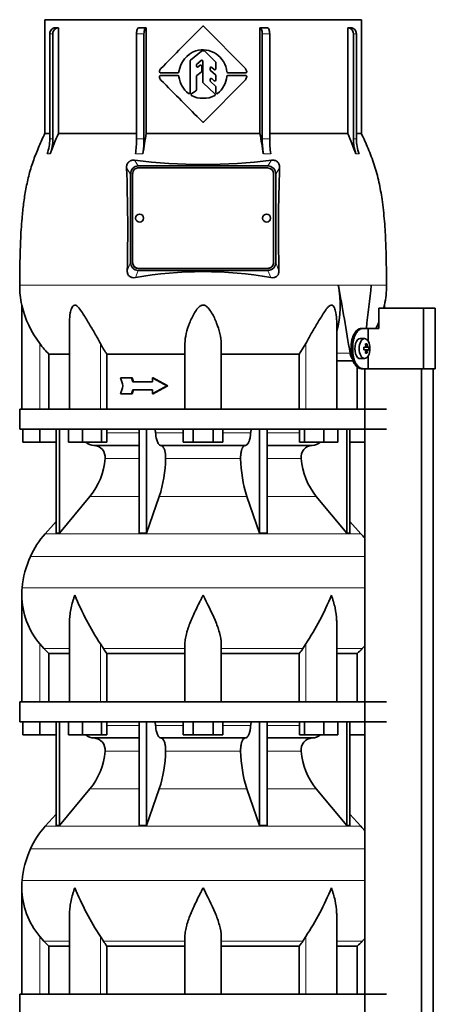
# Model space of a CAD drawing. Header units: millimetres. Extents: x 148 to 904, y -3991 to 2524.
# Tile 27 of 29: x 164 to 370, y 1630 to 2118. Entities that reach past the tile are written whole.
import ezdxf

# ---------------------------------------------------------------- set-up
doc = ezdxf.new("R2010")
doc.units = ezdxf.units.MM
for name, color, linetype in [('M5X8_UNI7687', 7, 'Continuous'), ('MID_134-19', 7, 'Continuous'), ('VSI134_DIFFUSORE', 7, 'Continuous'), ('VSI134_TERMINALE', 7, 'Continuous'), ('VSI134_TESTATA', 7, 'Continuous')]:
    doc.layers.add(name, color=color, linetype=linetype)

# ---------------------------------------------------------------- blocks, each defined once
blk = doc.blocks.new('SE')
at = {"layer": 'M5X8_UNI7687', "color": 7, "linetype": 'Continuous', "lineweight": 35}
for p, q in [((334.83, 1960.11), (332.74, 1960.18)), ((336, 1957.52), (335.33, 1956.98)), ((334.35, 1955.81), (335.15, 1955.9)), ((335.15, 1954.47), (334.35, 1954.56)), ((336.89, 1955.88), (334.67, 1955.72)), ((336.89, 1954.49), (334.67, 1954.65)), ((336, 1952.85), (335.33, 1953.39)), ((332.74, 1950.19), (334.83, 1950.25))]:
    blk.add_line(p, q, dxfattribs=at)
at = {"layer": 'M5X8_UNI7687', "color": 4, "linetype": 'Continuous', "lineweight": 9}
for p, q in [((334.35, 1955.81), (335.13, 1955.89)), ((335.13, 1954.47), (334.35, 1954.56)), ((336.45, 1955.89), (334.67, 1955.72)), ((334.67, 1954.65), (336.45, 1954.47)), ((335.39, 1956.32), (336.18, 1956.39)), ((336.18, 1953.98), (335.39, 1954.05))]:
    blk.add_line(p, q, dxfattribs=at)
at = {"layer": 'M5X8_UNI7687', "color": 7, "linetype": 'Continuous', "lineweight": 35}
blk.add_arc((327.65, 1955.18), 9.27, 355.7167, 4.2833, dxfattribs=at)
for centre, major_axis, ratio, start_param, end_param in [((332.69, 1955.18), (0, 5), 0.544639, 0, 3.159643), ((329.34, 1952.12), (7.92, 4.79), 0.318449, 0.410036, 0.559729), ((327.58, 1955.18), (0, 10), 0.788011, 4.833518, 4.948078), ((327.41, 1955.18), (0, 10), 0.882948, 4.833518, 4.948078), ((327.5, 1955.03), (9.97, 0.73), 0.047468, 0.695348, 0.809907), ((331.01, 1955.18), (0, -9.26), 0.361923, 1.49595, 1.645642), ((334.67, 1956.22), (-0.975, -0.099), 0.510424, 1.182652, 1.511361), ((334.67, 1954.15), (-0.975, 0.099), 0.510424, 4.771824, 5.100533), ((327.5, 1955.34), (9.97, -0.73), 0.047468, -0.809907, -0.695348), ((327.58, 1955.18), (0, -10), 0.788011, 1.335108, 1.449667), ((329.34, 1958.25), (7.92, -4.79), 0.318449, -0.559729, -0.410036), ((327.41, 1955.18), (0, -10), 0.882948, 1.335108, 1.449667), ((327.5, 1955.03), (9.97, 0.73), 0.047468, 0.33853, 0.453089), ((327.5, 1955.34), (9.97, -0.73), 0.047468, -0.453089, -0.33853)]:
    blk.add_ellipse(centre, major_axis=major_axis, ratio=ratio, start_param=start_param, end_param=end_param, dxfattribs=at)
blk.add_ellipse((334.78, 1955.18), major_axis=(0, -4.93), ratio=0.544639, dxfattribs=at)
for points in [[(335.13, 1955.89), (335.14, 1955.89), (335.17, 1955.9), (335.2, 1955.9), (335.22, 1955.92), (335.25, 1955.93), (335.28, 1955.95), (335.3, 1955.98), (335.32, 1956.01), (335.34, 1956.04), (335.36, 1956.08), (335.38, 1956.12), (335.39, 1956.16), (335.4, 1956.2), (335.4, 1956.25), (335.41, 1956.29), (335.41, 1956.34), (335.41, 1956.37), (335.4, 1956.39)], [(335.4, 1953.98), (335.41, 1953.99), (335.41, 1954.03), (335.41, 1954.08), (335.4, 1954.12), (335.4, 1954.16), (335.39, 1954.21), (335.38, 1954.25), (335.36, 1954.29), (335.34, 1954.33), (335.32, 1954.36), (335.3, 1954.39), (335.28, 1954.42), (335.25, 1954.44), (335.22, 1954.45), (335.2, 1954.46), (335.17, 1954.47), (335.14, 1954.47), (335.13, 1954.47)], [(336.18, 1956.39), (336.18, 1956.37), (336.18, 1956.34), (336.19, 1956.29), (336.2, 1956.25), (336.21, 1956.2), (336.23, 1956.16), (336.24, 1956.12), (336.26, 1956.08), (336.28, 1956.04), (336.3, 1956.01), (336.32, 1955.98), (336.34, 1955.95), (336.36, 1955.93), (336.38, 1955.92), (336.4, 1955.9), (336.43, 1955.9), (336.44, 1955.89), (336.45, 1955.89)], [(336.45, 1954.47), (336.44, 1954.47), (336.43, 1954.47), (336.4, 1954.46), (336.38, 1954.45), (336.36, 1954.44), (336.34, 1954.42), (336.32, 1954.39), (336.3, 1954.36), (336.28, 1954.33), (336.26, 1954.29), (336.24, 1954.25), (336.23, 1954.21), (336.21, 1954.16), (336.2, 1954.12), (336.19, 1954.08), (336.18, 1954.03), (336.18, 1953.99), (336.18, 1953.98)]]:
    blk.add_open_spline(points, degree=3, dxfattribs=at)
at = {"layer": 'MID_134-19', "color": 7, "linetype": 'Continuous', "lineweight": 35}
for p, q in [((334.88, 1945.18), (334.88, 1925.18)), ((334.95, 1945.18), (334.95, -826.32)), ((363.09, -826.32), (363.09, 1945.18)), ((368.89, -826.32), (368.89, 1945.18)), ((334.88, 1915.18), (334.88, 1780.18)), ((334.88, 1770.18), (334.88, 1635.18))]:
    blk.add_line(p, q, dxfattribs=at)
at = {"layer": 'VSI134_DIFFUSORE', "color": 7, "linetype": 'Continuous', "lineweight": 35}
for p, q in [((163.69, 1925.18), (345.69, 1925.18)), ((163.69, 1925.18), (163.69, 1915.18)), ((163.69, 1915.18), (345.69, 1915.18)), ((165.19, 1908.78), (165.19, 1915.18)), ((165.19, 1908.78), (165.19, 1915.18)), ((173.69, 1908.78), (173.69, 1915.18)), ((181.86, 1915.18), (181.86, 1863.73)), ((183.39, 1915.18), (183.39, 1863.73)), ((187.93, 1908.78), (187.93, 1915.18)), ((194.87, 1908.78), (194.87, 1915.18)), ((204.35, 1908.78), (204.35, 1915.18)), ((206.89, 1908.78), (206.89, 1915.18)), ((222.99, 1915.18), (222.99, 1863.73)), ((226.69, 1915.18), (226.69, 1863.73)), ((244.87, 1908.78), (244.87, 1915.18)), ((249.78, 1908.78), (249.78, 1915.18)), ((259.6, 1908.78), (259.6, 1915.18)), ((264.5, 1908.78), (264.5, 1915.18)), ((282.69, 1915.18), (282.69, 1863.73)), ((286.39, 1915.18), (286.39, 1863.73)), ((302.48, 1908.78), (302.48, 1915.18)), ((305.03, 1908.78), (305.03, 1915.18)), ((314.51, 1908.78), (314.51, 1915.18)), ((321.45, 1908.78), (321.45, 1915.18)), ((325.99, 1915.18), (325.99, 1863.73)), ((327.52, 1915.18), (327.52, 1863.73)), ((173.69, 1908.78), (165.19, 1908.78)), ((181.86, 1908.78), (173.69, 1908.78)), ((194.87, 1908.78), (187.93, 1908.78)), ((204.35, 1908.78), (194.87, 1908.78)), ((206.89, 1908.78), (204.35, 1908.78)), ((249.78, 1908.78), (244.87, 1908.78)), ((259.6, 1908.78), (249.78, 1908.78)), ((264.5, 1908.78), (259.6, 1908.78)), ((305.03, 1908.78), (302.48, 1908.78)), ((314.51, 1908.78), (305.03, 1908.78)), ((321.45, 1908.78), (314.51, 1908.78)), ((334.88, 1908.78), (327.52, 1908.78)), ((200.52, 1907.18), (222.99, 1907.18)), ((233.78, 1907.18), (275.6, 1907.18)), ((286.39, 1907.18), (308.86, 1907.18)), ((183.39, 1863.73), (198.55, 1881.94)), ((226.69, 1863.73), (232.97, 1881.94)), ((276.41, 1881.94), (282.69, 1863.73)), ((310.83, 1881.94), (325.99, 1863.73)), ((181.86, 1869.5), (176.39, 1863.43)), ((332.99, 1863.43), (327.52, 1869.5)), ((181.86, 1863.73), (183.39, 1863.73)), ((222.99, 1863.73), (226.69, 1863.73)), ((282.69, 1863.73), (286.39, 1863.73)), ((325.99, 1863.73), (327.52, 1863.73)), ((164.69, 1832.92), (164.69, 1780.18)), ((188.41, 1819.54), (188.41, 1780.18)), ((320.97, 1780.18), (320.97, 1819.54)), ((175.7, 1806.48), (173.69, 1808.78)), ((205.2, 1806.48), (203.78, 1808.78)), ((245.69, 1780.18), (245.69, 1808.78)), ((263.69, 1780.18), (263.69, 1808.78)), ((305.6, 1808.78), (304.18, 1806.48)), ((334.88, 1807.86), (333.68, 1806.48)), ((178.22, 1804.04), (188.41, 1804.04)), ((178.22, 1780.18), (178.22, 1804.04)), ((206.98, 1804.04), (245.69, 1804.04)), ((206.98, 1780.18), (206.98, 1804.04)), ((263.69, 1804.04), (302.4, 1804.04)), ((302.4, 1804.04), (302.4, 1780.18)), ((320.97, 1804.04), (331.16, 1804.04)), ((331.16, 1804.04), (331.16, 1780.18)), ((163.69, 1780.18), (345.69, 1780.18)), ((163.69, 1780.18), (163.69, 1770.18)), ((163.69, 1770.18), (345.69, 1770.18)), ((165.19, 1763.78), (165.19, 1770.18)), ((165.19, 1763.78), (165.19, 1770.18)), ((173.69, 1763.78), (173.69, 1770.18)), ((181.86, 1770.18), (181.86, 1718.73)), ((183.39, 1770.18), (183.39, 1718.73)), ((187.93, 1763.78), (187.93, 1770.18)), ((194.87, 1763.78), (194.87, 1770.18)), ((204.35, 1763.78), (204.35, 1770.18)), ((206.89, 1763.78), (206.89, 1770.18)), ((222.99, 1770.18), (222.99, 1718.73)), ((226.69, 1770.18), (226.69, 1718.73)), ((244.87, 1763.78), (244.87, 1770.18)), ((249.78, 1763.78), (249.78, 1770.18)), ((259.6, 1763.78), (259.6, 1770.18)), ((264.5, 1763.78), (264.5, 1770.18)), ((282.69, 1770.18), (282.69, 1718.73)), ((286.39, 1770.18), (286.39, 1718.73)), ((302.48, 1763.78), (302.48, 1770.18)), ((305.03, 1763.78), (305.03, 1770.18)), ((314.51, 1763.78), (314.51, 1770.18)), ((321.45, 1763.78), (321.45, 1770.18)), ((325.99, 1770.18), (325.99, 1718.73)), ((327.52, 1770.18), (327.52, 1718.73)), ((173.69, 1763.78), (165.19, 1763.78)), ((181.86, 1763.78), (173.69, 1763.78)), ((194.87, 1763.78), (187.93, 1763.78)), ((204.35, 1763.78), (194.87, 1763.78)), ((200.52, 1762.18), (222.99, 1762.18)), ((206.89, 1763.78), (204.35, 1763.78)), ((233.78, 1762.18), (275.6, 1762.18)), ((249.78, 1763.78), (244.87, 1763.78)), ((259.6, 1763.78), (249.78, 1763.78)), ((264.5, 1763.78), (259.6, 1763.78)), ((286.39, 1762.18), (308.86, 1762.18)), ((305.03, 1763.78), (302.48, 1763.78)), ((314.51, 1763.78), (305.03, 1763.78)), ((321.45, 1763.78), (314.51, 1763.78)), ((334.88, 1763.78), (327.52, 1763.78)), ((183.39, 1718.73), (198.55, 1736.94)), ((226.69, 1718.73), (232.97, 1736.94)), ((276.41, 1736.94), (282.69, 1718.73)), ((310.83, 1736.94), (325.99, 1718.73)), ((181.86, 1724.5), (176.39, 1718.43)), ((332.99, 1718.43), (327.52, 1724.5)), ((181.86, 1718.73), (183.39, 1718.73)), ((222.99, 1718.73), (226.69, 1718.73)), ((282.69, 1718.73), (286.39, 1718.73)), ((325.99, 1718.73), (327.52, 1718.73)), ((164.69, 1687.92), (164.69, 1635.18)), ((188.41, 1674.54), (188.41, 1635.18)), ((320.97, 1635.18), (320.97, 1674.54)), ((175.7, 1661.48), (173.69, 1663.78)), ((205.2, 1661.48), (203.78, 1663.78)), ((245.69, 1635.18), (245.69, 1663.78)), ((263.69, 1635.18), (263.69, 1663.78)), ((305.6, 1663.78), (304.18, 1661.48)), ((334.88, 1662.86), (333.68, 1661.48)), ((178.22, 1659.04), (188.41, 1659.04)), ((178.22, 1635.18), (178.22, 1659.04)), ((206.98, 1659.04), (245.69, 1659.04)), ((206.98, 1635.18), (206.98, 1659.04)), ((263.69, 1659.04), (302.4, 1659.04)), ((302.4, 1659.04), (302.4, 1635.18)), ((320.97, 1659.04), (331.16, 1659.04)), ((331.16, 1659.04), (331.16, 1635.18)), ((163.69, 1635.18), (345.69, 1635.18)), ((163.69, 1635.18), (163.69, 1625.18))]:
    blk.add_line(p, q, dxfattribs=at)
at = {"layer": 'VSI134_DIFFUSORE', "color": 4, "linetype": 'Continuous', "lineweight": 9}
for p, q in [((206.89, 1913.41), (222.99, 1913.41)), ((231.12, 1913.41), (244.87, 1913.41)), ((264.5, 1913.41), (278.26, 1913.41)), ((286.39, 1913.41), (302.48, 1913.41)), ((222.99, 1900.64), (206.06, 1900.64)), ((273.3, 1900.64), (236.08, 1900.64)), ((303.32, 1900.64), (286.39, 1900.64)), ((198.55, 1881.94), (222.99, 1881.94)), ((232.97, 1881.94), (276.41, 1881.94)), ((286.39, 1881.94), (310.83, 1881.94)), ((176.39, 1863.43), (332.99, 1863.43)), ((169.02, 1852.17), (334.88, 1852.17)), ((164.86, 1836.54), (334.88, 1836.54)), ((173.69, 1780.18), (173.69, 1808.78)), ((175.7, 1806.48), (188.41, 1806.48)), ((203.78, 1780.18), (203.78, 1808.78)), ((205.2, 1806.48), (245.69, 1806.48)), ((263.69, 1806.48), (304.18, 1806.48)), ((305.6, 1780.18), (305.6, 1808.78)), ((320.97, 1806.48), (333.68, 1806.48)), ((206.89, 1768.41), (222.99, 1768.41)), ((231.12, 1768.41), (244.87, 1768.41)), ((264.5, 1768.41), (278.26, 1768.41)), ((286.39, 1768.41), (302.48, 1768.41)), ((222.99, 1755.64), (206.06, 1755.64)), ((273.3, 1755.64), (236.08, 1755.64)), ((303.32, 1755.64), (286.39, 1755.64)), ((198.55, 1736.94), (222.99, 1736.94)), ((232.97, 1736.94), (276.41, 1736.94)), ((286.39, 1736.94), (310.83, 1736.94)), ((176.39, 1718.43), (332.99, 1718.43)), ((169.02, 1707.17), (334.88, 1707.17)), ((164.86, 1691.54), (334.88, 1691.54)), ((173.69, 1635.18), (173.69, 1663.78)), ((175.7, 1661.48), (188.41, 1661.48)), ((203.78, 1635.18), (203.78, 1663.78)), ((205.2, 1661.48), (245.69, 1661.48)), ((263.69, 1661.48), (304.18, 1661.48)), ((305.6, 1635.18), (305.6, 1663.78)), ((320.97, 1661.48), (333.68, 1661.48))]:
    blk.add_line(p, q, dxfattribs=at)
at = {"layer": 'VSI134_DIFFUSORE', "color": 7, "linetype": 'Continuous', "lineweight": 35}
for centre, radius, start, end in [((200.75, 1913.86), 6.68, 230.2819, 268.0094), ((308.62, 1913.87), 6.69, 272.0607, 309.722), ((200.23, 1901.32), 5.87, 353.3223, 87.2173), ((309.13, 1901.34), 5.85, 92.5772, 186.8833), ((172.76, 1903.16), 33.4, 320.5472, 355.6594), ((171.12, 1901.84), 64.97, 342.1602, 358.9354), ((339.77, 1902.09), 66.48, 181.2569, 197.6475), ((336.73, 1903.21), 33.51, 184.3996, 219.3938), ((209.09, 1833.98), 44, 138, 155.5912), ((300.29, 1833.98), 44, 38.1684, 42), ((213.64, 1831.92), 49, 155.5912, 174.5826), ((203.19, 1832.91), 38.5, 174.5826, 180.0016), ((203.34, 1833.58), 38.66, 180.9959, 219.9106), ((329.39, 1890.45), 149.83, 202.585, 213.0327), ((192.33, 1883.94), 135.94, 326.4322, 337.9502), ((238.34, 1828.72), 39.91, 213.8601, 218.2043), ((271.07, 1828.7), 39.88, 321.7938, 326.1418), ((200.75, 1768.86), 6.68, 230.2819, 268.0094), ((200.23, 1756.32), 5.87, 353.3223, 87.2173), ((309.13, 1756.34), 5.85, 92.5772, 186.8833), ((308.62, 1768.87), 6.69, 272.0607, 309.722), ((172.76, 1758.16), 33.4, 320.5472, 355.6594), ((171.12, 1756.84), 64.97, 342.1602, 358.9354), ((339.77, 1757.09), 66.48, 181.2569, 197.6475), ((336.73, 1758.21), 33.51, 184.3996, 219.3938), ((209.09, 1688.98), 44, 138, 155.5912), ((300.29, 1688.98), 44, 38.1684, 42), ((213.64, 1686.92), 49, 155.5912, 174.5826), ((203.19, 1687.91), 38.5, 174.5826, 180.0016), ((203.34, 1688.58), 38.66, 180.9959, 219.9106), ((329.39, 1745.45), 149.83, 202.585, 213.0327), ((192.33, 1738.94), 135.94, 326.4322, 337.9502), ((238.34, 1683.72), 39.91, 213.8601, 218.2043), ((271.07, 1683.7), 39.88, 321.7938, 326.1418)]:
    blk.add_arc(centre, radius, start, end, dxfattribs=at)
for points, knots in [([(230.36, 1915.18), (230.4, 1915.18), (230.45, 1915.17), (230.54, 1915.13), (230.59, 1915.1), (230.72, 1914.97), (230.8, 1914.84), (230.94, 1914.51), (230.99, 1914.32), (231.08, 1913.89), (231.11, 1913.65), (231.12, 1913.41)], [0, 0, 0, 0, 0.125, 0.125, 0.25, 0.25, 0.5, 0.5, 0.75, 0.75, 1, 1, 1, 1]), ([(233.78, 1907.18), (233.62, 1907.18), (233.46, 1907.22), (233.22, 1907.34), (233.14, 1907.39), (232.98, 1907.5), (232.9, 1907.57), (232.67, 1907.79), (232.53, 1907.98), (232.25, 1908.43), (232.12, 1908.68), (231.87, 1909.24), (231.76, 1909.56), (231.56, 1910.23), (231.47, 1910.59), (231.33, 1911.34), (231.26, 1911.74), (231.17, 1912.56), (231.14, 1912.98), (231.12, 1913.41)], [0, 0, 0, 0, 0.125, 0.125, 0.1875, 0.1875, 0.25, 0.25, 0.375, 0.375, 0.5, 0.5, 0.625, 0.625, 0.75, 0.75, 0.875, 0.875, 1, 1, 1, 1]), ([(278.26, 1913.41), (278.24, 1912.98), (278.21, 1912.56), (278.14, 1911.95), (278.11, 1911.75), (278.05, 1911.36), (278.02, 1911.16), (277.91, 1910.59), (277.82, 1910.24), (277.67, 1909.73), (277.62, 1909.57), (277.5, 1909.26), (277.45, 1909.11), (277.26, 1908.68), (277.13, 1908.43), (276.86, 1907.99), (276.71, 1907.8), (276.4, 1907.49), (276.25, 1907.38), (275.93, 1907.22), (275.76, 1907.18), (275.6, 1907.18)], [0, 0, 0, 0, 0.125, 0.125, 0.1875, 0.1875, 0.25, 0.25, 0.375, 0.375, 0.4375, 0.4375, 0.5, 0.5, 0.625, 0.625, 0.75, 0.75, 0.875, 0.875, 1, 1, 1, 1]), ([(278.26, 1913.41), (278.27, 1913.65), (278.3, 1913.88), (278.36, 1914.21), (278.39, 1914.31), (278.45, 1914.5), (278.48, 1914.59), (278.55, 1914.76), (278.59, 1914.83), (278.66, 1914.95), (278.71, 1915.01), (278.79, 1915.1), (278.84, 1915.13), (278.93, 1915.17), (278.98, 1915.18), (279.02, 1915.18)], [0, 0, 0, 0, 0.25, 0.25, 0.375, 0.375, 0.5, 0.5, 0.625, 0.625, 0.75, 0.75, 0.875, 0.875, 1, 1, 1, 1]), ([(233.78, 1907.18), (233.86, 1907.18), (233.94, 1907.17), (234.1, 1907.13), (234.18, 1907.1), (234.41, 1906.97), (234.56, 1906.84), (234.86, 1906.51), (234.99, 1906.3), (235.19, 1905.94), (235.25, 1905.81), (235.37, 1905.53), (235.43, 1905.38), (235.59, 1904.93), (235.68, 1904.59), (235.81, 1904.06), (235.84, 1903.87), (235.91, 1903.49), (235.94, 1903.3), (236.02, 1902.71), (236.05, 1902.3), (236.09, 1901.47), (236.09, 1901.05), (236.08, 1900.64)], [0, 0, 0, 0, 0.0625, 0.0625, 0.125, 0.125, 0.25, 0.25, 0.375, 0.375, 0.4375, 0.4375, 0.5, 0.5, 0.625, 0.625, 0.6875, 0.6875, 0.75, 0.75, 0.875, 0.875, 1, 1, 1, 1]), ([(273.3, 1900.64), (273.29, 1901.05), (273.29, 1901.47), (273.32, 1902.09), (273.33, 1902.29), (273.37, 1902.7), (273.39, 1902.9), (273.47, 1903.49), (273.53, 1903.87), (273.65, 1904.41), (273.7, 1904.58), (273.79, 1904.92), (273.9, 1905.24), (274.01, 1905.53), (274.13, 1905.81), (274.19, 1905.94), (274.39, 1906.3), (274.52, 1906.51), (274.82, 1906.84), (274.97, 1906.97), (275.28, 1907.14), (275.44, 1907.18), (275.6, 1907.18)], [0, 0, 0, 0, 0.125, 0.125, 0.1875, 0.1875, 0.25, 0.25, 0.375, 0.375, 0.4375, 0.4375, 0.5, 0.5625, 0.5625, 0.625, 0.625, 0.75, 0.75, 0.875, 0.875, 1, 1, 1, 1]), ([(191.05, 1832.91), (190.96, 1832.65), (190.86, 1832.39), (190.68, 1831.87), (190.6, 1831.6), (190.34, 1830.82), (190.18, 1830.3), (189.72, 1828.74), (189.46, 1827.71), (189.01, 1825.63), (188.82, 1824.59), (188.55, 1822.54), (188.47, 1821.52), (188.42, 1820.18), (188.41, 1819.86), (188.41, 1819.53)], [0, 0, 0, 0, 0.03125, 0.03125, 0.0625, 0.0625, 0.125, 0.125, 0.25, 0.25, 0.375, 0.375, 0.5, 0.5, 0.5400162, 0.5400162, 0.5400162, 0.5400162]), ([(254.69, 1832.91), (254.56, 1832.65), (254.42, 1832.39), (254.16, 1831.87), (254.03, 1831.6), (253.63, 1830.82), (253.36, 1830.3), (252.58, 1828.74), (252.06, 1827.71), (251.05, 1825.63), (250.55, 1824.59), (249.61, 1822.54), (249.15, 1821.52), (248.31, 1819.49), (247.91, 1818.49), (247.37, 1816.98), (247.2, 1816.48), (246.88, 1815.48), (246.73, 1814.98), (246.31, 1813.5), (246.09, 1812.53), (245.78, 1810.63), (245.69, 1809.7), (245.69, 1808.78)], [0, 0, 0, 0, 0.03125, 0.03125, 0.0625, 0.0625, 0.125, 0.125, 0.25, 0.25, 0.375, 0.375, 0.5, 0.5, 0.625, 0.625, 0.6875, 0.6875, 0.75, 0.75, 0.875, 0.875, 1, 1, 1, 1]), ([(263.69, 1808.78), (263.69, 1810.61), (263.34, 1812.51), (262.24, 1816.46), (261.5, 1818.48), (258.96, 1824.55), (256.8, 1828.76), (254.69, 1832.91)], [0, 0, 0, 0, 0.25, 0.25, 0.5, 0.5, 1, 1, 1, 1]), ([(320.97, 1819.53), (320.97, 1819.87), (320.96, 1820.21), (320.87, 1822.6), (320.59, 1824.64), (319.92, 1827.72), (319.65, 1828.75), (319.2, 1830.31), (319.04, 1830.82), (318.78, 1831.6), (318.65, 1832), (318.52, 1832.39), (318.42, 1832.65), (318.38, 1832.78), (318.33, 1832.91)], [0.4588627, 0.4588627, 0.4588627, 0.4588627, 0.5, 0.5, 0.75, 0.75, 0.875, 0.875, 0.9375, 0.9375, 0.96875, 0.984375, 0.984375, 1, 1, 1, 1]), ([(230.36, 1770.18), (230.4, 1770.18), (230.45, 1770.17), (230.54, 1770.13), (230.59, 1770.1), (230.72, 1769.97), (230.8, 1769.84), (230.94, 1769.51), (230.99, 1769.32), (231.08, 1768.89), (231.11, 1768.65), (231.12, 1768.41)], [0, 0, 0, 0, 0.125, 0.125, 0.25, 0.25, 0.5, 0.5, 0.75, 0.75, 1, 1, 1, 1]), ([(233.78, 1762.18), (233.62, 1762.18), (233.46, 1762.22), (233.22, 1762.34), (233.14, 1762.39), (232.98, 1762.5), (232.9, 1762.57), (232.67, 1762.79), (232.53, 1762.98), (232.25, 1763.43), (232.12, 1763.68), (231.87, 1764.24), (231.76, 1764.56), (231.56, 1765.23), (231.47, 1765.59), (231.33, 1766.34), (231.26, 1766.74), (231.17, 1767.56), (231.14, 1767.98), (231.12, 1768.41)], [0, 0, 0, 0, 0.125, 0.125, 0.1875, 0.1875, 0.25, 0.25, 0.375, 0.375, 0.5, 0.5, 0.625, 0.625, 0.75, 0.75, 0.875, 0.875, 1, 1, 1, 1]), ([(278.26, 1768.41), (278.24, 1767.98), (278.21, 1767.56), (278.14, 1766.95), (278.11, 1766.75), (278.05, 1766.36), (278.02, 1766.16), (277.91, 1765.59), (277.82, 1765.24), (277.67, 1764.73), (277.62, 1764.57), (277.5, 1764.26), (277.45, 1764.11), (277.26, 1763.68), (277.13, 1763.43), (276.86, 1762.99), (276.71, 1762.8), (276.4, 1762.49), (276.25, 1762.38), (275.93, 1762.22), (275.76, 1762.18), (275.6, 1762.18)], [0, 0, 0, 0, 0.125, 0.125, 0.1875, 0.1875, 0.25, 0.25, 0.375, 0.375, 0.4375, 0.4375, 0.5, 0.5, 0.625, 0.625, 0.75, 0.75, 0.875, 0.875, 1, 1, 1, 1]), ([(278.26, 1768.41), (278.27, 1768.65), (278.3, 1768.88), (278.36, 1769.21), (278.39, 1769.31), (278.45, 1769.5), (278.48, 1769.59), (278.55, 1769.76), (278.59, 1769.83), (278.66, 1769.95), (278.71, 1770.01), (278.79, 1770.1), (278.84, 1770.13), (278.93, 1770.17), (278.98, 1770.18), (279.02, 1770.18)], [0, 0, 0, 0, 0.25, 0.25, 0.375, 0.375, 0.5, 0.5, 0.625, 0.625, 0.75, 0.75, 0.875, 0.875, 1, 1, 1, 1]), ([(233.78, 1762.18), (233.86, 1762.18), (233.94, 1762.17), (234.1, 1762.13), (234.18, 1762.1), (234.41, 1761.97), (234.56, 1761.84), (234.86, 1761.51), (234.99, 1761.3), (235.19, 1760.94), (235.25, 1760.81), (235.37, 1760.53), (235.43, 1760.38), (235.59, 1759.93), (235.68, 1759.59), (235.81, 1759.06), (235.84, 1758.87), (235.91, 1758.49), (235.94, 1758.3), (236.02, 1757.71), (236.05, 1757.3), (236.09, 1756.47), (236.09, 1756.05), (236.08, 1755.64)], [0, 0, 0, 0, 0.0625, 0.0625, 0.125, 0.125, 0.25, 0.25, 0.375, 0.375, 0.4375, 0.4375, 0.5, 0.5, 0.625, 0.625, 0.6875, 0.6875, 0.75, 0.75, 0.875, 0.875, 1, 1, 1, 1]), ([(273.3, 1755.64), (273.29, 1756.05), (273.29, 1756.47), (273.32, 1757.09), (273.33, 1757.29), (273.37, 1757.7), (273.39, 1757.9), (273.47, 1758.49), (273.53, 1758.87), (273.65, 1759.41), (273.7, 1759.58), (273.79, 1759.92), (273.9, 1760.24), (274.01, 1760.53), (274.13, 1760.81), (274.19, 1760.94), (274.39, 1761.3), (274.52, 1761.51), (274.82, 1761.84), (274.97, 1761.97), (275.28, 1762.14), (275.44, 1762.18), (275.6, 1762.18)], [0, 0, 0, 0, 0.125, 0.125, 0.1875, 0.1875, 0.25, 0.25, 0.375, 0.375, 0.4375, 0.4375, 0.5, 0.5625, 0.5625, 0.625, 0.625, 0.75, 0.75, 0.875, 0.875, 1, 1, 1, 1]), ([(191.05, 1687.91), (190.96, 1687.65), (190.86, 1687.39), (190.68, 1686.87), (190.6, 1686.6), (190.34, 1685.82), (190.18, 1685.3), (189.72, 1683.74), (189.46, 1682.71), (189.01, 1680.63), (188.82, 1679.59), (188.55, 1677.54), (188.47, 1676.52), (188.42, 1675.18), (188.41, 1674.86), (188.41, 1674.53)], [0, 0, 0, 0, 0.03125, 0.03125, 0.0625, 0.0625, 0.125, 0.125, 0.25, 0.25, 0.375, 0.375, 0.5, 0.5, 0.5400162, 0.5400162, 0.5400162, 0.5400162]), ([(254.69, 1687.91), (254.56, 1687.65), (254.42, 1687.39), (254.16, 1686.87), (254.03, 1686.6), (253.63, 1685.82), (253.36, 1685.3), (252.58, 1683.74), (252.06, 1682.71), (251.05, 1680.63), (250.55, 1679.59), (249.61, 1677.54), (249.15, 1676.52), (248.31, 1674.49), (247.91, 1673.49), (247.37, 1671.98), (247.2, 1671.48), (246.88, 1670.48), (246.73, 1669.98), (246.31, 1668.5), (246.09, 1667.53), (245.78, 1665.63), (245.69, 1664.7), (245.69, 1663.78)], [0, 0, 0, 0, 0.03125, 0.03125, 0.0625, 0.0625, 0.125, 0.125, 0.25, 0.25, 0.375, 0.375, 0.5, 0.5, 0.625, 0.625, 0.6875, 0.6875, 0.75, 0.75, 0.875, 0.875, 1, 1, 1, 1]), ([(263.69, 1663.78), (263.69, 1665.61), (263.34, 1667.51), (262.24, 1671.46), (261.5, 1673.48), (258.96, 1679.55), (256.8, 1683.76), (254.69, 1687.91)], [0, 0, 0, 0, 0.25, 0.25, 0.5, 0.5, 1, 1, 1, 1]), ([(320.97, 1674.53), (320.97, 1674.87), (320.96, 1675.21), (320.87, 1677.6), (320.59, 1679.64), (319.92, 1682.72), (319.65, 1683.75), (319.2, 1685.31), (319.04, 1685.82), (318.78, 1686.6), (318.65, 1687), (318.52, 1687.39), (318.42, 1687.65), (318.38, 1687.78), (318.33, 1687.91)], [0.4588627, 0.4588627, 0.4588627, 0.4588627, 0.5, 0.5, 0.75, 0.75, 0.875, 0.875, 0.9375, 0.9375, 0.96875, 0.984375, 0.984375, 1, 1, 1, 1])]:
    blk.add_open_spline(points, degree=3, knots=knots, dxfattribs=at)
for points in [[(178.22, 1804.04), (177.35, 1804.82), (176.51, 1805.64), (175.7, 1806.48)], [(333.68, 1806.48), (332.87, 1805.64), (332.03, 1804.82), (331.16, 1804.04)], [(178.22, 1659.04), (177.35, 1659.82), (176.51, 1660.64), (175.7, 1661.48)], [(333.68, 1661.48), (332.87, 1660.64), (332.03, 1659.82), (331.16, 1659.04)]]:
    blk.add_open_spline(points, degree=3, dxfattribs=at)
at = {"layer": 'VSI134_TERMINALE', "color": 7, "linetype": 'Continuous', "lineweight": 35}
for p, q in [((363.97, 1975.18), (341.88, 1975.18)), ((341.88, 1975.18), (341.88, 1965.18)), ((369.89, 1975.18), (363.97, 1975.18)), ((363.97, 1945.18), (363.97, 1975.18)), ((369.89, 1945.18), (369.89, 1975.18)), ((333.21, 1965.18), (334.01, 1965.18)), ((334.01, 1965.18), (336.57, 1965.18)), ((336.57, 1965.18), (341.88, 1965.18)), ((336.57, 1958.86), (336.57, 1965.18)), ((328.14, 1954.18), (328.14, 1956.18)), ((328.94, 1954.18), (328.94, 1956.18)), ((336.57, 1945.18), (336.57, 1951.51)), ((334.01, 1945.18), (333.21, 1945.18)), ((334.01, 1945.18), (336.57, 1945.18)), ((363.97, 1945.18), (336.57, 1945.18)), ((369.89, 1945.18), (363.97, 1945.18))]:
    blk.add_line(p, q, dxfattribs=at)
at = {"layer": 'VSI134_TERMINALE', "color": 4, "linetype": 'Continuous', "lineweight": 9}
for p, q in [((328.14, 1956.18), (328.94, 1956.18)), ((328.94, 1954.18), (328.14, 1954.18))]:
    blk.add_line(p, q, dxfattribs=at)
at = {"layer": 'VSI134_TERMINALE', "color": 7, "linetype": 'Continuous', "lineweight": 35}
for points in [[(328.14, 1956.18), (328.14, 1956.78), (328.18, 1957.36), (328.28, 1958.23), (328.32, 1958.51), (328.42, 1959.08), (328.48, 1959.36), (328.69, 1960.18), (328.85, 1960.69), (329.24, 1961.67), (329.46, 1962.14), (329.94, 1962.97), (330.2, 1963.34), (330.62, 1963.83), (330.76, 1963.98), (331.05, 1964.26), (331.35, 1964.51), (331.65, 1964.71), (331.96, 1964.88), (332.12, 1964.95), (332.59, 1965.13), (332.9, 1965.18), (333.21, 1965.18)], [(334.01, 1965.18), (333.7, 1965.18), (333.39, 1965.13), (332.93, 1964.96), (332.77, 1964.89), (332.46, 1964.71), (332.31, 1964.61), (331.85, 1964.28), (331.56, 1964), (331.01, 1963.35), (330.74, 1962.97), (330.26, 1962.14), (330.04, 1961.69), (329.75, 1960.95), (329.66, 1960.69), (329.49, 1960.17), (329.34, 1959.64), (329.23, 1959.09), (329.12, 1958.53), (329.08, 1958.24), (328.97, 1957.37), (328.94, 1956.78), (328.94, 1956.18)], [(333.21, 1945.18), (332.9, 1945.18), (332.59, 1945.24), (332.12, 1945.41), (331.97, 1945.48), (331.66, 1945.65), (331.51, 1945.75), (331.05, 1946.09), (330.76, 1946.37), (330.21, 1947.02), (329.94, 1947.4), (329.46, 1948.23), (329.24, 1948.68), (328.95, 1949.42), (328.86, 1949.67), (328.7, 1950.19), (328.55, 1950.72), (328.43, 1951.28), (328.32, 1951.84), (328.28, 1952.13), (328.18, 1953), (328.14, 1953.59), (328.14, 1954.18)], [(328.94, 1954.18), (328.94, 1953.59), (328.97, 1953), (329.08, 1952.14), (329.12, 1951.86), (329.22, 1951.29), (329.28, 1951.01), (329.49, 1950.19), (329.65, 1949.67), (330.03, 1948.7), (330.26, 1948.23), (330.74, 1947.4), (331, 1947.03), (331.42, 1946.54), (331.56, 1946.38), (331.85, 1946.11), (332.15, 1945.86), (332.45, 1945.66), (332.76, 1945.49), (332.92, 1945.42), (333.39, 1945.24), (333.7, 1945.18), (334.01, 1945.18)]]:
    blk.add_open_spline(points, degree=3, knots=[0, 0, 0, 0, 0.125, 0.125, 0.1875, 0.1875, 0.25, 0.25, 0.375, 0.375, 0.5, 0.5, 0.625, 0.625, 0.6875, 0.6875, 0.75, 0.8125, 0.8125, 0.875, 0.875, 1, 1, 1, 1], dxfattribs=at)
at = {"layer": 'VSI134_TESTATA', "color": 7, "linetype": 'Continuous', "lineweight": 35}
for p, q in [((176.19, 2118.18), (333.19, 2118.18)), ((176.19, 2118.18), (176.19, 2061.84)), ((333.19, 2061.84), (333.19, 2118.18)), ((182.95, 2114.18), (182.95, 2061.84)), ((226.51, 2114.18), (226.51, 2061.84)), ((255.04, 2114.82), (275.64, 2093.94)), ((282.87, 2061.84), (282.87, 2114.18)), ((326.43, 2061.84), (326.43, 2114.18)), ((178.63, 2059.07), (178.63, 2111.18)), ((180.16, 2111.18), (180.16, 2059.07)), ((221.65, 2059.07), (221.65, 2111.18)), ((225.35, 2111.18), (225.35, 2059.07)), ((284.03, 2059.07), (284.03, 2111.18)), ((287.73, 2111.18), (287.73, 2059.07)), ((329.22, 2059.07), (329.22, 2111.18)), ((330.75, 2111.18), (330.75, 2059.07)), ((248.47, 2098.15), (253.93, 2102.64)), ((254.25, 2102.75), (255.11, 2102.75)), ((255.47, 2102.61), (260.87, 2097.26)), ((248.29, 2082.02), (248.29, 2097.76)), ((251.37, 2095.2), (251.37, 2095.71)), ((251.54, 2096.09), (253.75, 2097.97)), ((252.18, 2094.8), (253.18, 2095.6)), ((253.99, 2092.62), (253.99, 2095.21)), ((254.57, 2087.29), (254.57, 2097.59)), ((258.16, 2093.44), (258.16, 2094.15)), ((258.99, 2094.53), (260.19, 2093.48)), ((261.02, 2093.86), (261.02, 2096.91)), ((233.54, 2090.54), (242.18, 2090.54)), ((242.18, 2091.83), (233.58, 2091.83)), ((242.69, 2092.52), (242.68, 2092.3)), ((242.68, 2090.07), (242.69, 2089.85)), ((251.37, 2083.3), (251.37, 2090.08)), ((251.56, 2090.47), (253.8, 2092.23)), ((258.33, 2093.07), (260.85, 2090.87)), ((258.99, 2088.96), (260.19, 2087.9)), ((261.02, 2088.27), (261.02, 2090.49)), ((275.83, 2091.82), (267.02, 2091.82)), ((267.02, 2090.55), (275.83, 2090.54)), ((260.53, 2081.41), (254.73, 2086.93)), ((275.66, 2088.45), (255.04, 2067.54)), ((258.16, 2087.89), (258.16, 2088.58)), ((258.33, 2087.51), (260.85, 2085.26)), ((261.02, 2081.98), (261.02, 2084.89)), ((248.97, 2081.44), (251.14, 2082.88)), ((178.63, 2061.84), (176.19, 2061.84)), ((182.95, 2061.84), (221.65, 2061.84)), ((226.51, 2061.84), (282.87, 2061.84)), ((287.73, 2061.84), (326.43, 2061.84)), ((330.75, 2061.84), (333.19, 2061.84)), ((222.51, 2045.68), (286.87, 2045.68)), ((286.69, 2044.74), (222.69, 2044.74)), ((218.69, 1997.86), (218.69, 2041.69)), ((219.69, 2041.75), (219.69, 1997.92)), ((289.69, 1997.92), (289.69, 2041.75)), ((290.69, 2041.69), (290.69, 1997.86)), ((219.69, 1997.92), (219.69, 1997.87)), ((289.69, 1997.92), (289.69, 1997.87)), ((286.87, 1993.88), (222.51, 1993.88)), ((222.69, 1994.93), (286.69, 1994.93)), ((222.69, 1994.88), (286.69, 1994.88)), ((164.69, 1976.77), (164.69, 1925.18)), ((344.69, 1975.18), (344.69, 1976.77)), ((188.41, 1968.68), (188.41, 1925.18)), ((320.97, 1925.18), (320.97, 1968.7)), ((245.69, 1925.18), (245.69, 1957.65)), ((263.69, 1925.18), (263.69, 1957.65)), ((305.6, 1957.65), (302.4, 1952.37)), ((178.22, 1925.18), (178.22, 1952.37)), ((178.22, 1952.37), (188.41, 1952.37)), ((206.98, 1952.37), (245.69, 1952.37)), ((206.98, 1925.18), (206.98, 1952.37)), ((263.69, 1952.37), (302.4, 1952.37)), ((302.4, 1952.37), (302.4, 1925.18)), ((320.97, 1949.18), (329.07, 1949.18)), ((331.16, 1946.13), (331.16, 1925.18)), ((219.16, 1940.68), (213.68, 1940.68)), ((219.55, 1940.68), (219.16, 1940.68)), ((229.52, 1938.68), (219.81, 1938.68)), ((229.9, 1940.68), (229.52, 1940.68)), ((229.52, 1940.68), (229.52, 1938.68)), ((219.16, 1932.68), (213.68, 1932.68)), ((219.55, 1932.68), (219.16, 1932.68)), ((229.52, 1934.68), (219.81, 1934.68)), ((229.52, 1934.68), (229.52, 1932.68)), ((229.9, 1932.68), (229.52, 1932.68)), ((237.16, 1936.68), (236.77, 1936.68))]:
    blk.add_line(p, q, dxfattribs=at)
at = {"layer": 'VSI134_TESTATA', "color": 4, "linetype": 'Continuous', "lineweight": 9}
for p, q in [((180.16, 2111.18), (178.63, 2111.18)), ((225.35, 2111.18), (221.65, 2111.18)), ((287.73, 2111.18), (284.03, 2111.18)), ((330.75, 2111.18), (329.22, 2111.18)), ((177.71, 2051.74), (177.33, 2051.69)), ((177.71, 2051.74), (178.86, 2051.69)), ((222.03, 2051.74), (221.11, 2051.69)), ((222.03, 2051.74), (224.81, 2051.69)), ((285.48, 2051.74), (284.57, 2051.69)), ((285.48, 2051.74), (288.26, 2051.69)), ((330.9, 2051.74), (330.52, 2051.69)), ((330.9, 2051.74), (332.05, 2051.69)), ((218.69, 2041.69), (216.73, 2044.76)), ((222.51, 2045.68), (220.69, 2048.53)), ((288.69, 2048.53), (286.87, 2045.68)), ((292.65, 2044.76), (290.69, 2041.69)), ((217.05, 1993.67), (218.69, 1997.86)), ((290.69, 1997.86), (292.33, 1993.67)), ((221.13, 1990.36), (222.51, 1993.88)), ((222.69, 1994.93), (222.69, 1994.88)), ((286.69, 1994.93), (286.69, 1994.88)), ((286.87, 1993.88), (288.25, 1990.36)), ((163.69, 1986.6), (320.6, 1986.6)), ((321.78, 1986.6), (320.6, 1986.6)), ((338.15, 1986.61), (345.69, 1986.61)), ((173.69, 1925.18), (173.69, 1957.65)), ((203.78, 1925.18), (203.78, 1957.65)), ((305.6, 1925.18), (305.6, 1957.65)), ((320.97, 1952.89), (327.58, 1952.89))]:
    blk.add_line(p, q, dxfattribs=at)
at = {"layer": 'VSI134_TESTATA', "color": 7, "linetype": 'Continuous', "lineweight": 35}
for centre, radius, start, end in [((182.19, 761.75), 1352.43, 89.96758, 90.03242), ((8937.51, -6479.95), 12217.51, 135.293139, 135.430862), ((254.69, 2114.47), 0.5, 44.6048, 135.2692), ((327.19, 761.75), 1352.43, 89.96758, 90.03242), ((255.45, 2090.56), 12.92, 109.8101, 171.2914), ((254.53, 2090.87), 12.34, 57.8588, 106.2573), ((254.25, 2102.25), 0.5, 89.9992, 129.4492), ((255.11, 2102.25), 0.502, 45.3881, 89.921), ((254, 2090.91), 12.6, 6.1637, 55.7127), ((235.6, 2092.27), 2.53, 138.9855, 177.435), ((248.79, 2097.76), 0.503, 129.6191, 179.8293), ((251.87, 2095.71), 0.503, 130.5093, 179.8462), ((251.87, 2095.2), 0.5, 180, 308.3701), ((253.49, 2095.21), 0.5, 0, 128.3701), ((254.07, 2097.59), 0.5, 0, 130.3555), ((258.66, 2094.15), 0.5, 48.872, 180), ((260.52, 2093.86), 0.5, 228.8721, 360), ((260.52, 2096.91), 0.502, 0.0921, 45.217), ((274.93, 2093.24), 1, 39.9753, 44.6048), ((273.33, 2092.01), 3.01, 7.2724, 38.3465), ((235.18, 2089.85), 2.15, 175.1196, 227.0931), ((233.54, 2090.04), 0.5, 90, 181.1653), ((233.58, 2092.33), 0.5, 173.2798, 270), ((242.18, 2092.33), 0.5, 270, 356.945), ((242.18, 2090.04), 0.5, 3.055, 90), ((254.77, 2091.38), 12.18, 187.2267, 233.2382), ((251.87, 2090.08), 0.503, 128.2341, 179.8111), ((253.49, 2092.62), 0.503, 308.2331, 359.812), ((258.66, 2093.45), 0.503, 180.1424, 228.7099), ((258.66, 2088.58), 0.5, 48.3928, 180), ((260.51, 2090.49), 0.503, 0.145, 48.7072), ((253.97, 2091.48), 12.63, 308.4465, 353.7792), ((267.02, 2092.32), 0.5, 187.0198, 270), ((267.02, 2090.05), 0.5, 89.956, 172.9788), ((273.64, 2090.23), 2.7, 318.6093, 354.47), ((275.83, 2092.32), 0.5, 270, 8.5762), ((275.83, 2090.04), 0.5, 352.1811, 89.956), ((-3893.6, -2037.07), 5835.51, 44.699254, 44.986342), ((255.08, 2087.29), 0.502, 180.1047, 226.3403), ((258.66, 2087.89), 0.503, 180.1334, 228.1267), ((260.52, 2088.27), 0.5, 228.3928, 360), ((260.51, 2084.89), 0.503, 0.1074, 48.1235), ((247.79, 2082.02), 0.5, 231.9328, 360), ((249.25, 2081.02), 0.5, 123.6017, 240.2731), ((254.43, 2090.57), 11.36, 241.4726, 271.3254), ((250.86, 2083.3), 0.504, 303.8575, 359.7442), ((254.96, 2090.54), 11.33, 268.6311, 298.8939), ((260.18, 2081.05), 0.5, 300.4135, 46.4449), ((261.52, 2081.98), 0.5, 179.9709, 308.3186), ((254.69, 2067.9), 0.5, 224.7366, 315.3954), ((389.04, 1972.77), 224.52, 156.6256, 159.4185), ((669.89, 1982.51), 450.42, 169.8554, 171.1641), ((-160.51, 1982.51), 450.42, 8.8359, 10.1446), ((120.33, 1972.77), 224.52, 20.5815, 23.3744), ((157.11, 2059.06), 21.52, 339.9832, 0.0362), ((158.64, 2059.06), 21.52, 339.9832, 0.0362), ((171.95, 2058.99), 49.7, 351.5576, 0.096), ((175.64, 2058.99), 49.7, 351.5576, 0.096), ((333.74, 2058.99), 49.7, 179.904, 188.4424), ((337.43, 2058.99), 49.7, 179.904, 188.4424), ((350.74, 2059.06), 21.52, 179.9638, 200.0168), ((352.27, 2059.06), 21.52, 179.9638, 200.0168), ((-635.39, 2013.88), 852.68, 358.64241, 2.07545), ((254.69, 2319.19), 272.79, 262.8396, 277.1604), ((1116.84, 2014.05), 824.76, 177.86642, 181.41572), ((223.19, 2019.83), 2, 0, 180), ((286.19, 2019.83), 2, 0, 180), ((254.69, 1802.79), 190.54, 79.8557, 100.1443), ((212.55, 1986.6), 48.86, 180.0008, 191.614), ((271.79, 1976.85), 50.93, 344.9527, 11.0394), ((296.83, 1986.6), 48.86, 348.3836, 0.003), ((214.95, 1988.75), 51.67, 193.411, 217.0092), ((294.43, 1988.75), 51.67, 344.7868, 346.589), ((294.43, 1988.75), 51.67, 332.8473, 336.6989), ((246.61, 1979.99), 48.31, 207.5468, 214.8794)]:
    blk.add_arc(centre, radius, start, end, dxfattribs=at)
at = {"layer": 'VSI134_TESTATA', "color": 4, "linetype": 'Continuous', "lineweight": 9}
for centre, radius, start, end in [((179.39, 2053.21), 5.91, 82.5651, 97.4349), ((223.5, 2024.79), 34.33, 86.9151, 93.0849), ((285.88, 2024.79), 34.33, 86.9151, 93.0849), ((329.99, 2053.21), 5.91, 82.5651, 97.4349)]:
    blk.add_arc(centre, radius, start, end, dxfattribs=at)
at = {"layer": 'VSI134_TESTATA', "color": 7, "linetype": 'Continuous', "lineweight": 35}
for centre, major_axis, ratio, start_param, end_param in [((181.4, 2111.18), (0, -3), 0.92388, 3.133099, 4.712389), ((182.93, 2111.18), (0, -3), 0.92388, 3.133099, 4.712389), ((222.8, 2111.18), (0, -3), 0.382683, 3.133099, 4.712389), ((226.5, 2111.18), (0, -3), 0.382683, 3.133099, 4.712389), ((282.88, 2111.18), (0, -3), 0.382683, 1.570796, 3.150087), ((286.58, 2111.18), (0, -3), 0.382683, 1.570796, 3.150087), ((326.45, 2111.18), (0, -3), 0.92388, 1.570796, 3.150087), ((327.98, 2111.18), (0, -3), 0.92388, 1.570796, 3.150087), ((222.75, 2041.44), (1.95, -3.83), 0.92919, 2.69912, 4.210489), ((222.69, 2041.75), (3, 0), 0.996195, 1.570796, 3.141593), ((286.69, 2041.75), (3, 0), 0.996195, 0, 1.570796), ((286.63, 2041.44), (-1.95, -3.83), 0.92919, 2.072696, 3.584065), ((223.19, 2019.83), (2, 0), 0.996195, 3.141593, 6.283185), ((286.19, 2019.83), (2, 0), 0.996195, 3.141593, 6.283185), ((222.75, 1998.12), (1.95, 3.83), 0.92919, 2.072697, 3.584065), ((222.69, 1997.92), (-3, 0), 0.996195, 0, 1.570796), ((222.69, 1997.87), (-3, 0), 0.996195, 0, 1.570796), ((286.69, 1997.92), (-3, 0), 0.996195, 1.570796, 3.141593), ((286.69, 1997.87), (-3, 0), 0.996195, 1.570796, 3.141593), ((286.63, 1998.12), (-1.95, 3.83), 0.92919, 2.69912, 4.210488), ((254.69, 1930.52), (-52.11, 339.42), 0.219797, -1.538622, -1.438638), ((254.69, 1930.52), (52.11, 339.42), 0.219797, -1.434831, -1.371171), ((472.09, 1907), (-237.03, 601.65), 0.359605, 1.374595, 1.381187), ((478.04, 1923.6), (-242.55, 615.67), 0.359595, 1.402583, 1.4058), ((475.1, 1923.6), (-239.38, 607.63), 0.359584, 1.402231, 1.405491), ((254.69, 1943.35), (-77.73, 39.62), 0.163128, 1.3252, 1.422004), ((254.69, 1943.35), (-76.74, 39.11), 0.163128, 1.326035, 1.424113), ((472.09, 1966.37), (-237.03, -601.65), 0.359605, -1.381187, -1.374596), ((478.07, 1949.78), (-242.57, -615.71), 0.359617, -1.405787, -1.402569), ((475.11, 1949.77), (-239.38, -607.63), 0.359584, -1.405491, -1.402231), ((254.69, 1930.02), (-77.73, -39.62), 0.163128, -1.422004, -1.3252), ((254.69, 1930.02), (-76.74, -39.11), 0.163128, -1.424113, -1.326035)]:
    blk.add_ellipse(centre, major_axis=major_axis, ratio=ratio, start_param=start_param, end_param=end_param, dxfattribs=at)
for points in [[(222.81, 2114.18), (224.03, 2114.18), (225.26, 2114.18), (226.51, 2114.18)], [(282.87, 2114.18), (284.12, 2114.18), (285.35, 2114.18), (286.57, 2114.18)]]:
    blk.add_open_spline(points, degree=3, dxfattribs=at)
for points, knots in [([(176.2, 2061.87), (175.14, 2059.58), (173.32, 2055.56), (170.52, 2048.71), (168.3, 2041.64), (166.71, 2034.37), (165.58, 2027.09), (164.66, 2018.44), (164.06, 2008.52), (163.79, 1997.22), (163.72, 1990.47), (163.7, 1986.6)], [0, 0, 0, 0, 0.089322, 0.185253, 0.282174, 0.378703, 0.474201, 0.568871, 0.716693, 0.863349, 1, 1, 1, 1]), ([(345.68, 1986.61), (345.66, 1990.28), (345.6, 1996.71), (345.35, 2007.48), (344.75, 2018.28), (343.68, 2028.42), (342.03, 2037.77), (339.79, 2046.2), (336.61, 2054.37), (334.44, 2059.14), (333.18, 2061.87)], [0, 0, 0, 0, 0.129989, 0.269907, 0.410916, 0.552978, 0.66602, 0.780139, 0.89371, 1, 1, 1, 1]), ([(216.73, 2044.76), (216.71, 2045.01), (216.72, 2045.27), (216.79, 2045.79), (216.84, 2046.06), (217.02, 2046.57), (217.13, 2046.82), (217.42, 2047.28), (217.59, 2047.49), (217.89, 2047.78), (218, 2047.86), (218.22, 2048.02), (218.33, 2048.09), (218.57, 2048.22), (218.69, 2048.28), (218.94, 2048.37), (219.06, 2048.41), (219.43, 2048.51), (219.69, 2048.55), (220.19, 2048.57), (220.44, 2048.56), (220.69, 2048.53)], [0, 0, 0, 0, 0.125, 0.125, 0.25, 0.25, 0.375, 0.375, 0.5, 0.5, 0.5625, 0.5625, 0.625, 0.625, 0.6875, 0.6875, 0.75, 0.75, 0.875, 0.875, 1, 1, 1, 1]), ([(288.69, 2048.53), (288.94, 2048.56), (289.19, 2048.57), (289.69, 2048.55), (289.94, 2048.51), (290.44, 2048.38), (290.69, 2048.29), (291.16, 2048.03), (291.38, 2047.88), (291.68, 2047.6), (291.77, 2047.5), (291.95, 2047.28), (292.03, 2047.17), (292.25, 2046.82), (292.36, 2046.57), (292.53, 2046.06), (292.59, 2045.8), (292.66, 2045.28), (292.67, 2045.01), (292.65, 2044.76)], [0, 0, 0, 0, 0.125, 0.125, 0.25, 0.25, 0.375, 0.375, 0.5, 0.5, 0.5625, 0.5625, 0.625, 0.625, 0.75, 0.75, 0.875, 0.875, 1, 1, 1, 1]), ([(221.13, 1990.36), (220.64, 1990.27), (220.14, 1990.25), (219.41, 1990.39), (219.17, 1990.45), (218.71, 1990.65), (218.49, 1990.77), (218.09, 1991.07), (217.91, 1991.25), (217.59, 1991.65), (217.45, 1991.88), (217.24, 1992.35), (217.16, 1992.61), (217.06, 1993.14), (217.04, 1993.4), (217.05, 1993.67)], [0, 0, 0, 0, 0.25, 0.25, 0.375, 0.375, 0.5, 0.5, 0.625, 0.625, 0.75, 0.75, 0.875, 0.875, 1, 1, 1, 1]), ([(292.33, 1993.67), (292.34, 1993.4), (292.32, 1993.14), (292.22, 1992.62), (292.14, 1992.36), (291.98, 1992), (291.92, 1991.89), (291.79, 1991.66), (291.72, 1991.56), (291.48, 1991.25), (291.29, 1991.08), (290.89, 1990.77), (290.67, 1990.65), (290.22, 1990.46), (289.97, 1990.39), (289.25, 1990.25), (288.74, 1990.27), (288.25, 1990.36)], [0, 0, 0, 0, 0.125, 0.125, 0.25, 0.25, 0.3125, 0.3125, 0.375, 0.375, 0.5, 0.5, 0.625, 0.625, 0.75, 0.75, 1, 1, 1, 1]), ([(203.78, 1957.65), (202.92, 1959.29), (201.98, 1960.95), (200.01, 1964.35), (198.97, 1966.09), (196.91, 1969.54), (195.87, 1971.26), (194.23, 1973.77), (193.67, 1974.6), (192.76, 1975.7), (192.44, 1976.05), (191.74, 1976.6), (191.36, 1976.79), (190.64, 1976.75), (190.34, 1976.54), (189.85, 1975.96), (189.66, 1975.61), (189.17, 1974.5), (188.95, 1973.67), (188.53, 1971.49), (188.41, 1970.09), (188.41, 1968.68)], [0, 0, 0, 0, 0.125, 0.125, 0.25, 0.25, 0.375, 0.375, 0.4375, 0.4375, 0.46875, 0.46875, 0.5, 0.5, 0.53125, 0.53125, 0.5625, 0.5625, 0.625, 0.625, 0.7273169, 0.7273169, 0.7273169, 0.7273169]), ([(263.69, 1957.65), (263.69, 1959.29), (263.45, 1960.95), (262.66, 1964.35), (262.1, 1966.09), (260.73, 1969.54), (259.92, 1971.26), (258.41, 1973.77), (257.85, 1974.6), (256.85, 1975.7), (256.49, 1976.05), (255.63, 1976.6), (255.14, 1976.79), (254.11, 1976.75), (253.63, 1976.54), (252.8, 1975.96), (252.44, 1975.61), (251.46, 1974.5), (250.91, 1973.67), (249.42, 1971.19), (248.62, 1969.47), (247.25, 1966.01), (246.71, 1964.31), (245.93, 1960.95), (245.69, 1959.27), (245.69, 1957.65)], [0, 0, 0, 0, 0.125, 0.125, 0.25, 0.25, 0.375, 0.375, 0.4375, 0.4375, 0.46875, 0.46875, 0.5, 0.5, 0.53125, 0.53125, 0.5625, 0.5625, 0.625, 0.625, 0.75, 0.75, 0.875, 0.875, 1, 1, 1, 1]), ([(320.97, 1968.7), (320.97, 1970.13), (320.85, 1971.54), (320.4, 1973.77), (320.18, 1974.6), (319.68, 1975.7), (319.48, 1976.05), (318.97, 1976.6), (318.65, 1976.79), (317.92, 1976.75), (317.54, 1976.54), (316.86, 1975.96), (316.54, 1975.61), (315.64, 1974.5), (315.08, 1973.67), (313.46, 1971.19), (312.43, 1969.47), (310.36, 1966.01), (309.35, 1964.31), (307.4, 1960.95), (306.45, 1959.27), (305.6, 1957.65)], [0.2714859, 0.2714859, 0.2714859, 0.2714859, 0.375, 0.375, 0.4375, 0.4375, 0.46875, 0.46875, 0.5, 0.5, 0.53125, 0.53125, 0.5625, 0.5625, 0.625, 0.625, 0.75, 0.75, 0.875, 0.875, 1, 1, 1, 1]), ([(178.22, 1952.37), (177.4, 1953.2), (176.61, 1954.06), (175.1, 1955.82), (174.38, 1956.73), (173.69, 1957.65)], [0, 0, 0, 0, 0.5, 0.5, 1, 1, 1, 1]), ([(328.78, 1950.04), (328.73, 1950.1), (328.68, 1950.15), (328.51, 1950.38), (328.39, 1950.57), (328.17, 1950.96), (328.07, 1951.18), (327.89, 1951.63), (327.81, 1951.87), (327.68, 1952.37), (327.62, 1952.62), (327.58, 1952.89)], [0.4540655, 0.4540655, 0.4540655, 0.4540655, 0.5, 0.5, 0.625, 0.625, 0.75, 0.75, 0.875, 0.875, 1, 1, 1, 1])]:
    blk.add_open_spline(points, degree=3, knots=knots, dxfattribs=at)
at = {"layer": 'VSI134_TESTATA', "color": 4, "linetype": 'Continuous', "lineweight": 9}
blk.add_rational_spline([(320.6, 1986.6), (327.97, 1986.61), (333.88, 1986.61), (338.15, 1986.61)], [1, 0.989771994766, 0.989771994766, 1], degree=3, dxfattribs=at)

msp = doc.modelspace()

# ---------------------------------------------------------------- block references
msp.add_blockref('SE', (0, 0))

doc.saveas('drawing.dxf')
